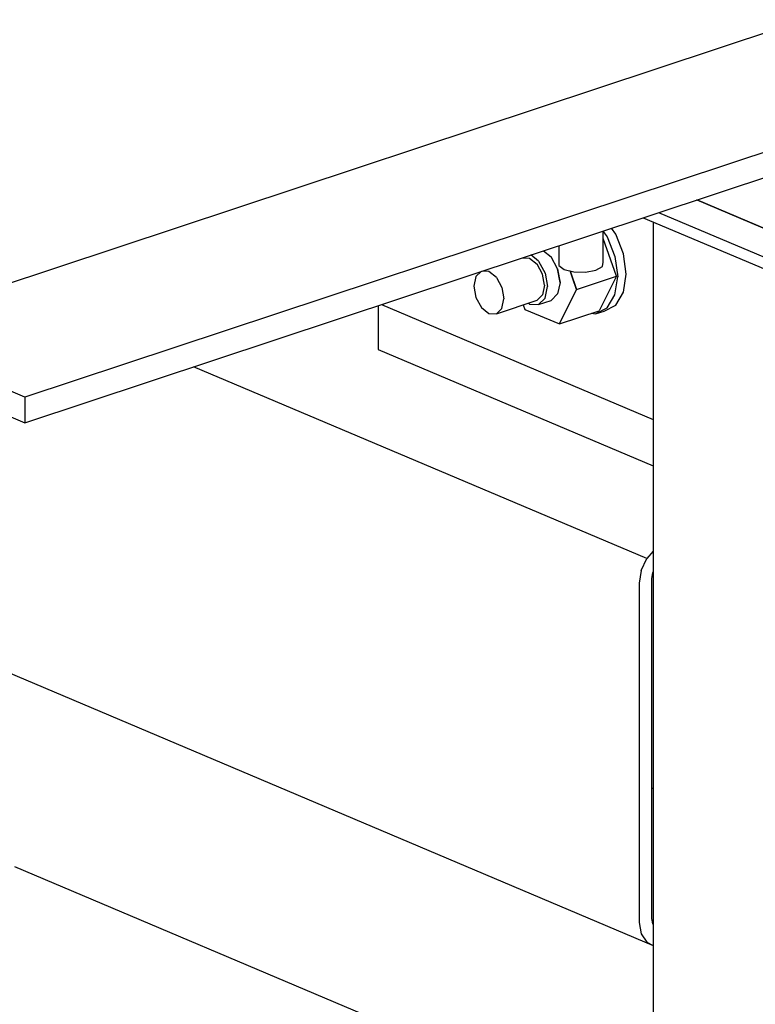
# Model space of a CAD drawing. Header units: inches. Extents: x -17.2 to 17.5, y -11.2 to 11.2.
# Tile 13 of 17: x -0.7 to 1, y -0.1 to 2.2. Entities that reach past the tile are written whole.
import ezdxf

# ---------------------------------------------------------------- set-up
doc = ezdxf.new("R2010")
doc.units = ezdxf.units.IN
doc.header["$LTSCALE"] = 2.5
doc.header["$MEASUREMENT"] = 0
doc.layers.add('Layer_0', color=7, linetype='Continuous')

msp = doc.modelspace()

# ---------------------------------------------------------------- linework, layer by layer
at = {"layer": 'Layer_0', "color": 2, "linetype": 'Continuous'}
for p, q in [((-1.0178, 1.4557), (1.1042, 2.159)), ((1.4278, 1.991), (-0.6942, 1.2878)), ((-0.6942, 1.229), (1.4278, 1.9323)), ((1.6415, 1.4105), (0.8564, 1.7429)), ((0.8564, 1.7429), (1.0339, 1.6678)), ((0.7683, 1.7138), (1.6415, 1.3441)), ((0.7329, 1.702), (1.372, 1.4314)), ((0.7558, 1.6923), (0.7558, -0.847)), ((-1.411, 1.5325), (-0.6942, 1.229)), ((0.1293, 1.502), (0.7558, 1.2367)), ((0.1211, 1.4993), (0.1211, 1.398)), ((-0.6942, 1.2878), (-0.9645, 1.4022)), ((0.1211, 1.398), (0.7558, 1.1293)), ((0.7408, 0.9154), (-0.3048, 1.3581)), ((-0.6942, 1.2878), (-0.6942, 1.229)), ((-1.4077, 0.9388), (0.7558, 0.0227)), ((0.7558, 0.9329), (0.7408, 0.9154)), ((0.7282, 0.8879), (0.7408, 0.9154)), ((0.7282, 0.8879), (0.7237, 0.8589)), ((0.7528, 0.8685), (0.755, 0.883)), ((0.7528, 0.0853), (0.7528, 0.8685)), ((0.755, 0.883), (0.7558, 0.8848)), ((0.7237, 0.8589), (0.7237, 0.0757)), ((0.7528, 0.3864), (0.7558, 0.3852)), ((0.7558, -0.4193), (-0.7171, 0.2043)), ((0.7237, 0.0757), (0.7282, 0.0496)), ((0.755, 0.0723), (0.7528, 0.0853)), ((0.7558, 0.0711), (0.755, 0.0723)), ((0.7282, 0.0496), (0.7408, 0.0304)), ((0.7408, 0.0304), (0.7558, 0.023))]:
    msp.add_line(p, q, dxfattribs=at)
at = {"layer": 'Layer_0', "color": 1, "linetype": 'Continuous'}
for p, q in [((0.6403, 1.5994), (0.6403, 1.6713)), ((0.6403, 1.6705), (0.6497, 1.6578)), ((0.6692, 1.6642), (0.6593, 1.6776)), ((0.6871, 1.619), (0.6692, 1.6642)), ((0.5382, 1.6375), (0.5382, 1.5916)), ((0.6708, 1.5669), (0.6403, 1.6537)), ((0.6497, 1.6578), (0.6676, 1.6126)), ((0.4911, 1.602), (0.4735, 1.6161)), ((0.5026, 1.6257), (0.5201, 1.6116)), ((0.6934, 1.572), (0.6871, 1.619)), ((0.4543, 1.6097), (0.4704, 1.6089)), ((0.4704, 1.6089), (0.4877, 1.5951)), ((0.5003, 1.5721), (0.4877, 1.5951)), ((0.4911, 1.602), (0.5063, 1.5744)), ((0.5353, 1.584), (0.5201, 1.6116)), ((0.5382, 1.5916), (0.5503, 1.5826)), ((0.6387, 1.5893), (0.6403, 1.5994)), ((0.6676, 1.6126), (0.6739, 1.5655)), ((0.3589, 1.5781), (0.3469, 1.5664)), ((0.3768, 1.5779), (0.3607, 1.5787)), ((0.3941, 1.5641), (0.3768, 1.5779)), ((0.5049, 1.546), (0.5003, 1.5721)), ((0.5063, 1.5744), (0.5118, 1.5431)), ((0.5409, 1.5527), (0.5353, 1.584)), ((0.5353, 1.584), (0.5389, 1.5635)), ((0.5503, 1.5826), (0.5728, 1.577)), ((0.5642, 1.5791), (0.5791, 1.5365)), ((0.5696, 1.5635), (0.5642, 1.5791)), ((0.5728, 1.577), (0.5997, 1.5764)), ((0.5997, 1.5764), (0.6238, 1.5809)), ((0.6238, 1.5809), (0.6387, 1.5893)), ((0.6871, 1.5303), (0.6934, 1.572)), ((0.3469, 1.5664), (0.3423, 1.5442)), ((0.3941, 1.5641), (0.4067, 1.5411)), ((0.5049, 1.546), (0.5003, 1.5238)), ((0.5409, 1.5527), (0.5353, 1.5261)), ((0.5389, 1.5635), (0.5409, 1.5527)), ((0.5791, 1.5365), (0.5696, 1.5635)), ((0.5791, 1.5365), (0.6708, 1.5669)), ((0.6708, 1.5669), (0.631, 1.4871)), ((0.6676, 1.5238), (0.6739, 1.5655)), ((0.3423, 1.5442), (0.3469, 1.5181)), ((0.4067, 1.5411), (0.4113, 1.515)), ((0.5003, 1.5238), (0.4877, 1.5115)), ((0.5063, 1.5164), (0.5118, 1.5431)), ((0.5353, 1.5261), (0.5201, 1.5113)), ((0.5393, 1.4568), (0.5791, 1.5365)), ((0.6497, 1.4939), (0.6676, 1.5238)), ((0.6692, 1.5003), (0.6871, 1.5303)), ((0.3469, 1.5181), (0.3596, 1.4951)), ((0.3941, 1.4805), (0.4877, 1.5115)), ((0.4067, 1.4928), (0.4113, 1.515)), ((0.4559, 1.501), (0.4596, 1.4905)), ((0.4677, 1.5049), (0.4704, 1.5027)), ((0.4704, 1.5027), (0.4911, 1.5017)), ((0.4911, 1.5017), (0.5063, 1.5164)), ((0.4911, 1.5017), (0.5201, 1.5113)), ((0.6423, 1.4866), (0.6692, 1.5003)), ((0.3596, 1.4951), (0.3768, 1.4813)), ((0.3768, 1.4813), (0.3941, 1.4805)), ((0.3941, 1.4805), (0.4067, 1.4928)), ((0.4596, 1.4905), (0.5393, 1.4568)), ((0.5393, 1.4568), (0.631, 1.4871)), ((0.6137, 1.4814), (0.6228, 1.4801)), ((0.6228, 1.4801), (0.6497, 1.4939)), ((0.6228, 1.4801), (0.6423, 1.4866))]:
    msp.add_line(p, q, dxfattribs=at)

doc.saveas('drawing.dxf')
